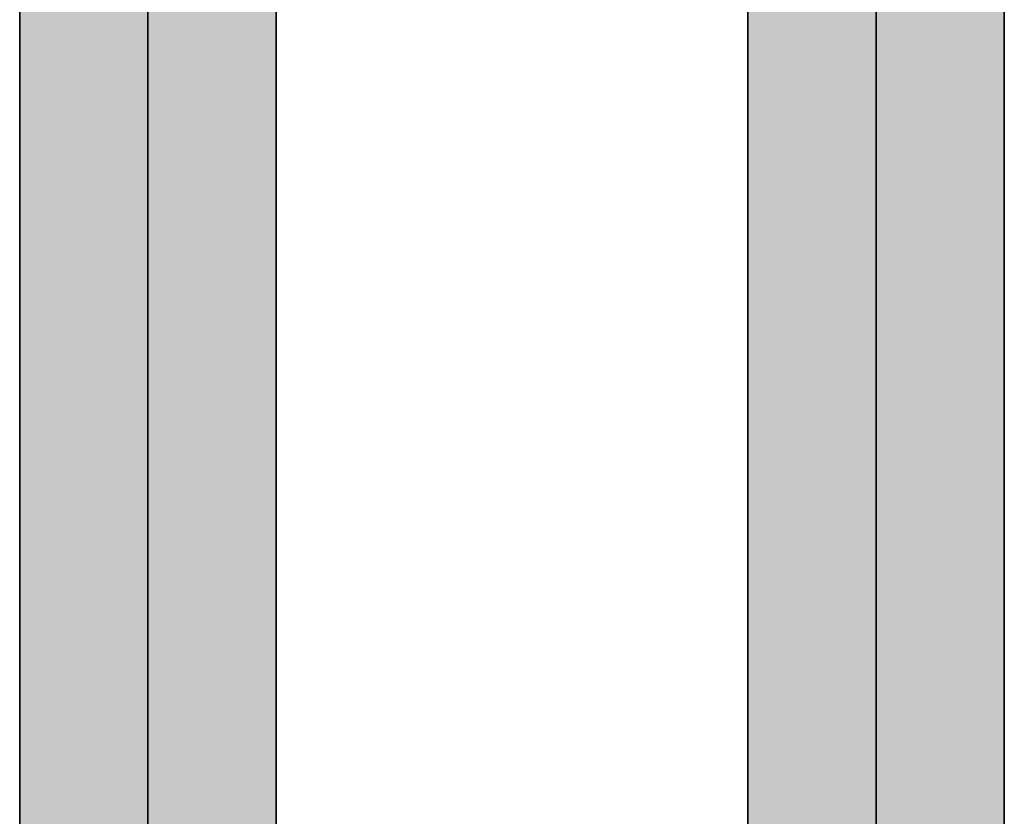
# Model space of a CAD drawing. Extents: x -459 to 541, y -543 to 550.
# Tile 117 of 256: x -336.25 to -329.49, y 249.18 to 254.65. Entities that reach past the tile are written whole.
import ezdxf

# ---------------------------------------------------------------- set-up
doc = ezdxf.new("R2010")
doc.units = 0
doc.layers.get('0').update_dxf_attribs({"lineweight": 35})
doc.layers.add('0-Shading', color=7, linetype='Continuous', lineweight=35)
doc.layers.add('H_Ruecklauf', color=5, linetype='Continuous', lineweight=35, true_color=0x0000ff)
doc.layers.add('H_Vorlauf', color=1, linetype='Continuous', lineweight=35, true_color=0xff0000)

# ---------------------------------------------------------------- blocks, each defined once
blk = doc.blocks.new('3D-Ansicht-A07ALAKR1N', base_point=(-428.9969, 201.23))
at = {"layer": '0-Shading', "color": 174, "true_color": 0x000090}
for points in [[(-336.2374, 259.8739), (-336.2516, 259.8739), (-336.2374, 207.3997), (-336.2516, 207.4139)], [(-334.5216, 259.8739), (-334.5216, 207.3839), (-334.4916, 258.6938), (-334.4916, 207.4139)], [(-336.2374, 254.778), (-336.2374, 251.9566), (-336.2216, 254.8407), (-336.2216, 251.993)], [(-336.2374, 251.9566), (-336.2374, 251.0468), (-336.2216, 251.993), (-336.2216, 251.1186)], [(-336.2374, 251.0468), (-336.2374, 244.5931), (-336.2216, 251.1186), (-336.2216, 244.647)]]:
    blk.add_solid(points, dxfattribs=at)
at = {"layer": '0-Shading', "color": 174, "true_color": 0x0000b0}
for points in [[(-334.5216, 259.8739), (-334.5632, 259.8739), (-334.5216, 207.3839), (-334.5632, 207.3707)], [(-334.6095, 256.2561), (-334.6095, 254.1219), (-334.5632, 256.2479), (-334.5632, 254.1676)], [(-336.2216, 254.8407), (-336.2216, 251.993), (-336.1337, 255.001), (-336.1337, 252.1355)], [(-334.6095, 254.1219), (-334.6095, 253.4611), (-334.5632, 254.1676), (-334.5632, 253.4796)], [(-334.6095, 253.4611), (-334.6095, 248.567), (-334.5632, 253.4796), (-334.5632, 248.6641)], [(-336.2216, 251.993), (-336.2216, 251.1186), (-336.1337, 252.1355), (-336.1337, 251.3294)], [(-336.2216, 251.1186), (-336.2216, 244.647), (-336.1337, 251.3294), (-336.1337, 244.8872)]]:
    blk.add_solid(points, dxfattribs=at)
at = {"layer": '0-Shading', "color": 14, "true_color": 0x900000}
for points in [[(-331.2516, 259.8739), (-331.2516, 207.4139), (-331.2216, 259.8739), (-331.2216, 207.3839)], [(-329.5216, 259.8739), (-329.5216, 207.3839), (-329.4916, 259.8739), (-329.4916, 207.4139)]]:
    blk.add_solid(points, dxfattribs=at)
at = {"layer": '0-Shading', "color": 14, "true_color": 0xb00000}
for points in [[(-331.2216, 259.8739), (-331.2216, 207.3839), (-331.1337, 259.8739), (-331.1337, 207.356)], [(-329.6095, 257.2939), (-329.6095, 207.356), (-329.5216, 255.7697), (-329.5216, 207.3839)]]:
    blk.add_solid(points, dxfattribs=at)
at = {"layer": '0-Shading', "color": 12, "true_color": 0xcd0000}
for points in [[(-331.1337, 259.8739), (-331.1337, 207.356), (-330.9939, 259.8739), (-330.9939, 207.332)], [(-329.7494, 258.5384), (-329.7494, 207.332), (-329.6095, 257.2939), (-329.6095, 207.356)]]:
    blk.add_solid(points, dxfattribs=at)
at = {"layer": '0-Shading', "color": 12, "true_color": 0xe40000}
for points in [[(-330.9939, 259.8739), (-330.9939, 207.332), (-330.8116, 259.8739), (-330.8116, 207.3136)], [(-329.9316, 259.4184), (-329.9316, 207.3136), (-329.7494, 258.5384), (-329.7494, 207.332)]]:
    blk.add_solid(points, dxfattribs=at)
at = {"layer": '0-Shading', "color": 1, "true_color": 0xf50000}
for points in [[(-330.8116, 259.8739), (-330.8116, 207.3136), (-330.5994, 259.8739), (-330.5994, 207.302)], [(-330.1439, 259.8739), (-330.1439, 207.302), (-329.9316, 259.4184), (-329.9316, 207.3136)]]:
    blk.add_solid(points, dxfattribs=at)
at = {"layer": '0-Shading', "color": 1, "true_color": 0xfd0000}
for points in [[(-330.5994, 259.8739), (-330.5994, 207.302), (-330.3716, 259.8739), (-330.3716, 207.298)], [(-330.3716, 259.8739), (-330.3716, 207.298), (-330.1439, 259.8739), (-330.1439, 207.302)]]:
    blk.add_solid(points, dxfattribs=at)
at = {"layer": '0-Shading', "color": 172, "true_color": 0x0000e4}
for points in [[(-334.9316, 256.1243), (-334.9316, 253.7446), (-334.7494, 256.2164), (-334.7494, 253.9637)], [(-335.9939, 255.1917), (-335.9939, 252.3418), (-335.8116, 255.3997), (-335.8116, 252.5977)], [(-334.9316, 253.7446), (-334.9316, 253.144), (-334.7494, 253.9637), (-334.7494, 253.341)], [(-334.9316, 253.144), (-334.9316, 247.8318), (-334.7494, 253.341), (-334.7494, 248.2534)], [(-335.9939, 252.3418), (-335.9939, 251.6005), (-335.8116, 252.5977), (-335.8116, 251.9133)], [(-335.9939, 251.6005), (-335.9939, 245.2488), (-335.8116, 251.9133), (-335.8116, 245.7073)]]:
    blk.add_solid(points, dxfattribs=at)
at = {"layer": '0-Shading', "color": 172, "true_color": 0x0000cd}
for points in [[(-334.7494, 256.2164), (-334.7494, 253.9637), (-334.6095, 256.2561), (-334.6095, 254.1219)], [(-336.1337, 255.001), (-336.1337, 252.1355), (-335.9939, 255.1917), (-335.9939, 252.3418)], [(-334.7494, 253.9637), (-334.7494, 253.341), (-334.6095, 254.1219), (-334.6095, 253.4611)], [(-334.7494, 253.341), (-334.7494, 248.2534), (-334.6095, 253.4611), (-334.6095, 248.567)], [(-336.1337, 252.1355), (-336.1337, 251.3294), (-335.9939, 252.3418), (-335.9939, 251.6005)], [(-336.1337, 251.3294), (-336.1337, 244.8872), (-335.9939, 251.6005), (-335.9939, 245.2488)]]:
    blk.add_solid(points, dxfattribs=at)
at = {"layer": '0-Shading', "color": 5, "true_color": 0x0000f5}
for points in [[(-335.1439, 255.9859), (-335.1439, 253.4795), (-334.9316, 256.1243), (-334.9316, 253.7446)], [(-335.8116, 255.3997), (-335.8116, 252.5977), (-335.5994, 255.6109), (-335.5994, 252.8859)], [(-335.1439, 253.4795), (-335.1439, 252.8836), (-334.9316, 253.7446), (-334.9316, 253.144)], [(-335.1439, 252.8836), (-335.1439, 247.3309), (-334.9316, 253.144), (-334.9316, 247.8318)], [(-335.8116, 252.5977), (-335.8116, 251.9133), (-335.5994, 252.8859), (-335.5994, 252.2466)], [(-335.8116, 251.9133), (-335.8116, 245.7073), (-335.5994, 252.2466), (-335.5994, 246.2312)]]:
    blk.add_solid(points, dxfattribs=at)
at = {"layer": '0-Shading', "color": 5, "true_color": 0x0000fd}
for points in [[(-335.3716, 255.8108), (-335.3716, 253.1867), (-335.1439, 255.9859), (-335.1439, 253.4795)], [(-335.5994, 255.6109), (-335.5994, 252.8859), (-335.3716, 255.8108), (-335.3716, 253.1867)], [(-335.3716, 253.1867), (-335.3716, 252.5775), (-335.1439, 253.4795), (-335.1439, 252.8836)], [(-335.5994, 252.8859), (-335.5994, 252.2466), (-335.3716, 253.1867), (-335.3716, 252.5775)], [(-335.3716, 252.5775), (-335.3716, 246.785), (-335.1439, 252.8836), (-335.1439, 247.3309)], [(-335.5994, 252.2466), (-335.5994, 246.2312), (-335.3716, 252.5775), (-335.3716, 246.785)]]:
    blk.add_solid(points, dxfattribs=at)
blk = doc.blocks.new('Rohr - 1703-A07ALC8I1N', base_point=(-330.3716, 205.3939))
at = {"color": 0, "linetype": 'ByBlock', "lineweight": -2, "ltscale": 0.35}
blk.add_line((-330.3716, 261.1939), (-330.3716, 205.3939), dxfattribs=at)
blk = doc.blocks.new('Rohr - 1703-A07ALC8U1N', base_point=(-335.3716, 205.3939))
at = {"color": 0, "linetype": 'ByBlock', "lineweight": -2, "ltscale": 0.35}
blk.add_line((-335.3716, 261.1939), (-335.3716, 205.3939), dxfattribs=at)
blk = doc.blocks.new('Geometrie-A07ALCC01N', base_point=(-415.775, 203.3939))
at = {"layer": 'H_Ruecklauf', "lineweight": -2}
for p, q in [((-336.2516, 259.8739), (-336.2516, 207.1899)), ((-334.4916, 207.1899), (-334.4916, 259.8739))]:
    blk.add_line(p, q, dxfattribs=at)
blk = doc.blocks.new('Geometrie-A07ALCC21N', base_point=(-415.775, 203.3739))
at = {"layer": 'H_Vorlauf', "lineweight": -2}
for p, q in [((-331.2516, 259.8739), (-331.2516, 207.1899)), ((-329.4916, 207.1899), (-329.4916, 259.8739))]:
    blk.add_line(p, q, dxfattribs=at)

msp = doc.modelspace()

# ---------------------------------------------------------------- block references
msp.add_blockref('3D-Ansicht-A07ALAKR1N', (-428.9969, 201.23))
at = {"linetype": 'Continuous', "ltscale": 0.35}
for name, p in [('Geometrie-A07ALCC21N', (-415.775, 203.3739)), ('Geometrie-A07ALCC01N', (-415.775, 203.3939))]:
    msp.add_blockref(name, p, dxfattribs=at)
at = {"layer": 'H_Ruecklauf', "ltscale": 0.35}
msp.add_blockref('Rohr - 1703-A07ALC8U1N', (-335.3716, 205.3939), dxfattribs=at)
at = {"layer": 'H_Vorlauf', "ltscale": 0.35}
msp.add_blockref('Rohr - 1703-A07ALC8I1N', (-330.3716, 205.3939), dxfattribs=at)

doc.saveas('drawing.dxf')
